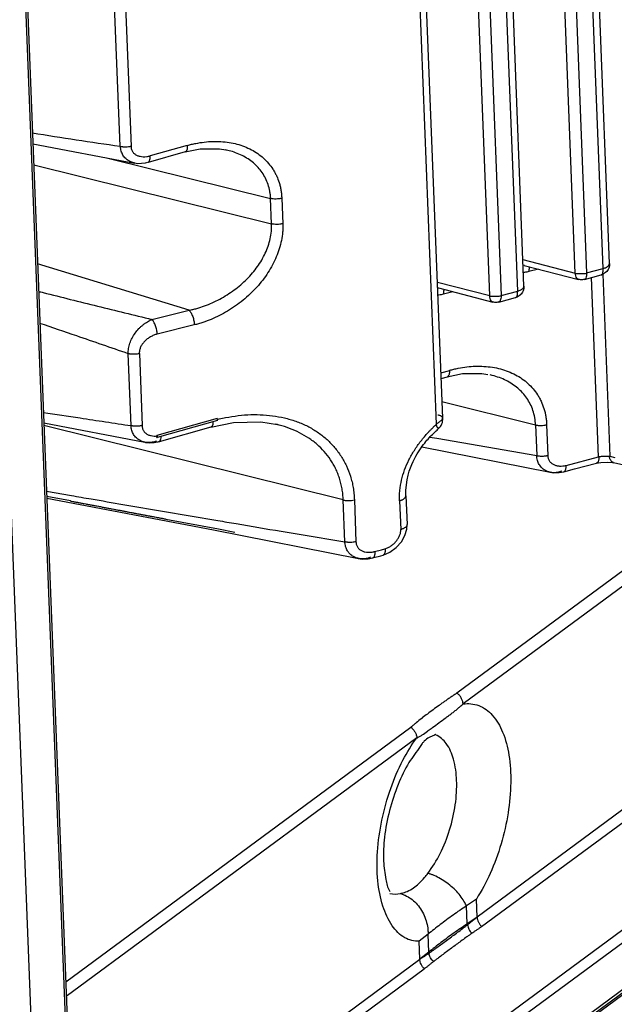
# Model space of a CAD drawing. Header units: inches. Extents: x -4 to 262, y 56 to 231.
# Tile 15 of 162: x 104.4 to 106.27, y 78.44 to 81.53. Entities that reach past the tile are written whole.
import ezdxf

# ---------------------------------------------------------------- set-up
doc = ezdxf.new("R2010")
doc.units = ezdxf.units.IN
doc.header["$LTSCALE"] = 1.2
doc.header["$MEASUREMENT"] = 0
doc.layers.get('0').update_dxf_attribs({"linetype": 'CONTINUOUS'})
doc.layers.add('7_ALL_FEATURES', color=7, linetype='CONTINUOUS')

msp = doc.modelspace()

# ---------------------------------------------------------------- linework, layer by layer
at = {"color": 7, "linetype": 'Continuous'}
for p, q in [((103.7455, 96.088), (104.4806, 77.2819)), ((103.8538, 96.0871), (104.5854, 77.3702)), ((103.8595, 96.0965), (104.5904, 77.3971)), ((110.2396, 81.5423), (104.5854, 77.3702)), ((110.3069, 81.4451), (104.5672, 77.2099)), ((104.4229, 77.0945), (110.2799, 81.4163)), ((109.2733, 80.8698), (104.5898, 77.4139)), ((108.4117, 80.6119), (105.8389, 78.7135)), ((105.8531, 78.6837), (108.497, 80.6345)), ((105.0223, 80.2797), (104.8334, 80.2264)), ((105.0031, 80.2526), (105.003, 80.2526)), ((106.9164, 80.2584), (105.7757, 79.4167)), ((106.9662, 80.2474), (105.7948, 79.383)), ((104.8335, 80.2247), (104.8334, 80.2264)), ((104.8336, 80.2225), (104.8335, 80.2247)), ((104.8336, 80.2203), (104.8336, 80.2225)), ((104.8336, 80.2203), (104.8346, 80.2199)), ((104.8398, 80.2066), (104.8401, 80.2067)), ((104.8455, 80.2146), (104.8464, 80.219)), ((104.8464, 80.219), (104.8466, 80.2239)), ((104.5469, 78.51), (105.6306, 79.3097)), ((105.6497, 79.276), (104.5488, 78.4636)), ((105.6664, 79.2582), (105.6602, 79.2489)), ((105.8367, 78.77), (105.8054, 78.7484)), ((105.8389, 78.7135), (105.8367, 78.77)), ((105.8077, 78.6918), (105.8054, 78.7484)), ((105.8389, 78.7135), (105.8077, 78.6918)), ((105.8089, 78.689), (105.8077, 78.6918)), ((105.6852, 78.6596), (105.6567, 78.6372)), ((105.6874, 78.6031), (105.6852, 78.6596)), ((105.6589, 78.5807), (105.6567, 78.6372)), ((105.6874, 78.6031), (105.6589, 78.5807)), ((105.6874, 78.6031), (105.6873, 78.5993)), ((104.5754, 77.7812), (105.6589, 78.5807)), ((104.577, 77.7419), (105.6732, 78.5509))]:
    msp.add_line(p, q, dxfattribs=at)
for points, start_tangent, end_tangent in [([(105.0096, 80.2699), (105.0094, 80.2659), (105.009, 80.2623), (105.0085, 80.26), (105.0078, 80.258), (105.0071, 80.2563), (105.0061, 80.2549), (105.0051, 80.2538), (105.0039, 80.253), (105.0031, 80.2527)], (0.003172, -0.899994), (-0.863972, -0.252097)), ([(105.0233, 80.2782), (105.0223, 80.2797)], (-0.361132, 0.824369), (-0.674761, 0.595564)), ([(105.0224, 80.2763), (105.0293, 80.278), (105.0493, 80.2824), (105.0891, 80.2887), (105.1286, 80.2917), (105.1676, 80.2911), (105.2059, 80.2869), (105.2429, 80.2792), (105.2781, 80.2678), (105.3109, 80.253), (105.3408, 80.2347), (105.3547, 80.2244), (105.3677, 80.2133), (105.3914, 80.1887), (105.4117, 80.1611), (105.4285, 80.1309), (105.4413, 80.098), (105.4461, 80.0806), (105.4498, 80.0624), (105.4523, 80.0436), (105.4534, 80.0241)], (0.87291, 0.219154), (0.017073, -0.899838)), ([(105.0234, 80.2732), (105.0235, 80.2732), (105.024, 80.2743), (105.0239, 80.2762), (105.0233, 80.2782)], (0.889179, 0.139144), (-0.361132, 0.824369)), ([(104.7871, 80.2577), (104.7872, 80.255), (104.7875, 80.2524), (104.7886, 80.2476), (104.7903, 80.2433), (104.7925, 80.2395), (104.7953, 80.2361), (104.7985, 80.2332), (104.8021, 80.2306), (104.8061, 80.2286), (104.8151, 80.2257), (104.825, 80.2245), (104.8335, 80.2247)], (-0.007939, -0.899965), (0.896305, 0.081467)), ([(104.8352, 80.221), (104.8351, 80.2228), (104.8344, 80.2249), (104.8334, 80.2264)], (0.130727, 0.890455), (-0.674761, 0.595564)), ([(104.8346, 80.2199), (104.8347, 80.22), (104.8352, 80.221)], (0.884979, 0.163745), (0.130727, 0.890455)), ([(104.8399, 80.207), (104.8409, 80.2075), (104.8423, 80.2085)], (0.851972, 0.290075), (0.643587, 0.629123)), ([(104.8423, 80.2085), (104.8431, 80.2094), (104.844, 80.2107), (104.8448, 80.2123), (104.8455, 80.2146)], (0.643587, 0.629123), (0.239486, 0.867552)), ([(105.7757, 79.4167), (105.7746, 79.416), (105.7734, 79.4152), (105.771, 79.4137), (105.7663, 79.4106), (105.7616, 79.4074), (105.7569, 79.4043), (105.7475, 79.3979), (105.7428, 79.3947), (105.7381, 79.3914), (105.7287, 79.3848), (105.7194, 79.3782), (105.701, 79.3648), (105.6828, 79.3512), (105.6668, 79.3389)], (-0.753297, -0.492487), (-0.709158, -0.554161)), ([(105.7948, 79.383), (105.7946, 79.3853), (105.7943, 79.3877), (105.7931, 79.3923), (105.7891, 79.4016), (105.7832, 79.41), (105.7796, 79.4136), (105.7777, 79.4152), (105.7757, 79.4167)], (-0.035148, 0.899313), (-0.732179, 0.523367)), ([(105.6946, 79.3055), (105.7003, 79.3097), (105.7191, 79.3237), (105.7389, 79.3382), (105.7489, 79.3455), (105.7587, 79.3528), (105.7634, 79.3564), (105.7681, 79.3601), (105.7773, 79.3674), (105.7818, 79.3712), (105.7862, 79.375), (105.7905, 79.3789), (105.7927, 79.381), (105.7937, 79.382), (105.7948, 79.383)], (0.722819, 0.536221), (0.637953, 0.634835)), ([(105.7948, 79.383), (105.8441, 79.3778), (105.8867, 79.3476), (105.919, 79.2946), (105.9387, 79.2223), (105.9446, 79.1357), (105.9363, 79.0406), (105.9143, 78.9434), (105.8801, 78.8507), (105.8367, 78.77)], (0.891667, 0.12219), (-0.486833, -0.756963)), ([(105.6668, 79.3389), (105.665, 79.3375), (105.6475, 79.3236), (105.639, 79.3166), (105.6348, 79.3131), (105.6327, 79.3114), (105.6317, 79.3105), (105.6306, 79.3097)], (-0.709158, -0.554161), (-0.691562, -0.575971)), ([(105.6306, 79.3097), (105.6326, 79.3082), (105.6345, 79.3065), (105.6381, 79.3029), (105.644, 79.2945), (105.648, 79.2853), (105.6492, 79.2806), (105.6495, 79.2783), (105.6497, 79.276)], (0.732179, -0.523367), (0.03515, -0.899313)), ([(105.6497, 79.276), (105.6507, 79.2765), (105.6518, 79.277), (105.6539, 79.2781), (105.658, 79.2804), (105.6662, 79.2855), (105.6827, 79.2968), (105.6946, 79.3055)], (0.808586, 0.395208), (0.722819, 0.536221)), ([(105.7074, 79.2881), (105.6904, 79.2782), (105.673, 79.2659)], (0.894629, -0.098177), (-0.643668, -0.62904)), ([(105.7746, 79.1429), (105.7649, 79.2089), (105.7422, 79.2581), (105.7088, 79.2858), (105.7068, 79.2866)], (-0.035152, 0.899313), (-0.843859, 0.312894)), ([(105.5271, 78.8272), (105.5261, 78.9182), (105.5401, 79.0173), (105.5678, 79.1175), (105.6059, 79.2063), (105.6497, 79.276)], (-0.089586, 0.89553), (0.551409, 0.7113)), ([(105.6602, 79.2489), (105.625, 79.1989), (105.5909, 79.1297), (105.564, 79.0483), (105.5483, 78.9642), (105.5452, 78.8886), (105.5523, 78.8313), (105.564, 78.7961), (105.5658, 78.7935)], (-0.49406, -0.752266), (0.528307, -0.728623)), ([(105.673, 79.2659), (105.6664, 79.2582)], (-0.643668, -0.62904), (-0.527898, -0.728919)), ([(105.6842, 78.8507), (105.7229, 78.9126), (105.7525, 78.9869), (105.7704, 79.0663), (105.7746, 79.1429)], (0.554509, 0.708886), (-0.035152, 0.899313)), ([(105.5984, 78.7874), (105.6031, 78.7885), (105.6191, 78.7941), (105.6395, 78.8056), (105.655, 78.818), (105.6737, 78.8377), (105.6842, 78.8507)], (0.879278, 0.192015), (0.554435, 0.708944)), ([(105.6975, 78.8463), (105.6941, 78.8476), (105.6843, 78.8508)], (-0.840509, 0.321784), (-0.865476, 0.246882)), ([(105.8055, 78.7484), (105.8001, 78.7591), (105.7891, 78.7762), (105.7748, 78.7935), (105.7577, 78.8098), (105.7388, 78.8244), (105.719, 78.8365), (105.6996, 78.8455), (105.6975, 78.8463)], (-0.363729, 0.823226), (-0.84051, 0.321781)), ([(105.6567, 78.6372), (105.612, 78.6483), (105.5726, 78.6857), (105.543, 78.7479), (105.5271, 78.8272)], (-0.89913, -0.039567), (-0.089586, 0.89553)), ([(105.5652, 78.7878), (105.5984, 78.7874)], (0.872205, -0.221942), (0.879213, 0.192313)), ([(105.5984, 78.7874), (105.6016, 78.7864), (105.6112, 78.7826)], (0.863862, -0.252472), (0.821274, -0.368115)), ([(105.6112, 78.7826), (105.6131, 78.7817), (105.6307, 78.7713), (105.6472, 78.7568), (105.6614, 78.7388), (105.6727, 78.7181), (105.6804, 78.696), (105.6844, 78.6737), (105.6852, 78.6596)], (0.821269, -0.368126), (0.00414, -0.89999)), ([(105.8055, 78.7484), (105.7842, 78.734), (105.7633, 78.7193), (105.743, 78.7046), (105.7232, 78.6897), (105.7039, 78.6747), (105.6852, 78.6596)], (-0.74888, -0.499178), (-0.695921, -0.570696)), ([(105.8077, 78.6918), (105.7864, 78.6774), (105.7655, 78.6628), (105.7452, 78.6481), (105.7254, 78.6332), (105.7061, 78.6182), (105.6874, 78.6031)], (-0.74888, -0.499178), (-0.69592, -0.570697)), ([(105.8389, 78.7135), (105.8371, 78.7119), (105.8352, 78.7103), (105.8316, 78.7071), (105.8241, 78.701), (105.8165, 78.6949), (105.8127, 78.692), (105.8108, 78.6905), (105.8089, 78.689)], (-0.67282, -0.597757), (-0.716982, -0.544001)), ([(105.8389, 78.7135), (105.8393, 78.7096), (105.8401, 78.7056), (105.843, 78.6977), (105.8474, 78.6902), (105.8501, 78.6869), (105.8516, 78.6853), (105.8531, 78.6837)], (0.035152, -0.899313), (0.655324, -0.616888)), ([(105.6873, 78.5993), (105.6891, 78.6006), (105.6909, 78.6019), (105.6945, 78.6045), (105.7017, 78.6097), (105.7164, 78.6204), (105.7314, 78.6314), (105.7466, 78.6426), (105.7776, 78.6655), (105.7932, 78.6772), (105.801, 78.6831), (105.805, 78.6861), (105.8069, 78.6876), (105.8089, 78.689)], (0.730135, 0.526216), (0.718441, 0.542072)), ([(105.8224, 78.6623), (105.8205, 78.661), (105.8186, 78.6596), (105.8148, 78.6569), (105.8072, 78.6514), (105.7921, 78.6404), (105.7621, 78.6184), (105.7471, 78.6073), (105.7321, 78.5961), (105.7173, 78.585), (105.7098, 78.5794), (105.7061, 78.5766), (105.7043, 78.5752), (105.7024, 78.5738)], (-0.730778, -0.525323), (-0.717584, -0.543206)), ([(105.8089, 78.689), (105.8105, 78.6819), (105.8134, 78.6748), (105.8175, 78.6681), (105.8199, 78.6651), (105.8211, 78.6637), (105.8224, 78.6623)], (0.116145, -0.892474), (0.632982, -0.639792)), ([(105.8531, 78.6837), (105.8513, 78.6823), (105.8495, 78.6809), (105.8458, 78.6781), (105.838, 78.6728), (105.8302, 78.6676), (105.8263, 78.665), (105.8243, 78.6636), (105.8224, 78.6623)], (-0.696619, -0.569844), (-0.740114, -0.512085)), ([(105.6873, 78.5993), (105.6856, 78.5981), (105.6839, 78.5969), (105.6804, 78.5945), (105.6733, 78.5897), (105.6662, 78.5851), (105.6626, 78.5829), (105.6607, 78.5818), (105.6589, 78.5807)], (-0.732089, -0.523494), (-0.775473, -0.456773)), ([(105.7024, 78.5738), (105.701, 78.575), (105.6996, 78.5764), (105.697, 78.5793), (105.6925, 78.5856), (105.6893, 78.5925), (105.6873, 78.5993)], (-0.67684, 0.593201), (-0.155932, 0.886389)), ([(105.6732, 78.5509), (105.6716, 78.5525), (105.6702, 78.5541), (105.6674, 78.5574), (105.663, 78.5649), (105.6601, 78.5728), (105.6593, 78.5768), (105.6589, 78.5807)], (-0.655324, 0.616888), (-0.035152, 0.899313)), ([(105.7024, 78.5738), (105.7006, 78.5723), (105.6988, 78.5709), (105.6952, 78.568), (105.688, 78.5621), (105.6808, 78.5564), (105.677, 78.5536), (105.6751, 78.5523), (105.6732, 78.5509)], (-0.707541, -0.556224), (-0.749254, -0.498616))]:
    msp.add_spline(points, degree=3, dxfattribs=dict(at, start_tangent=start_tangent, end_tangent=end_tangent))
at = {"layer": '7_ALL_FEATURES', "color": 7, "linetype": 'Continuous'}
for p, q in [((105.7308, 80.2811), (105.6052, 83.4926)), ((105.7112, 80.2618), (105.5854, 83.4804)), ((106.2351, 80.7508), (106.1364, 83.2758)), ((106.2549, 80.7665), (106.1562, 83.2915)), ((106.1474, 80.7366), (106.0487, 83.2617)), ((106.084, 83.2622), (106.1828, 80.7369)), ((105.9861, 80.6954), (105.8874, 83.2204)), ((105.8786, 80.6655), (105.7799, 83.1906)), ((105.8153, 83.1912), (105.914, 80.6658)), ((105.9664, 80.6797), (105.8677, 83.2047)), ((104.7179, 81.1347), (104.6793, 82.1226)), ((104.7137, 82.1238), (104.7525, 81.1341)), ((110.3133, 81.4331), (104.277, 76.9789)), ((104.4441, 81.142), (104.763, 81.0822)), ((104.9289, 81.1374), (104.8123, 81.1046)), ((104.9224, 81.1171), (104.8058, 81.0842)), ((104.9225, 81.1171), (104.9224, 81.1171)), ((105.0524, 81.123), (105.05, 81.1235)), ((105.0608, 81.1208), (105.0524, 81.1229)), ((104.4466, 81.0768), (105.1935, 80.8911)), ((104.6795, 81.0979), (105.1904, 80.9708)), ((104.8055, 81.0842), (104.8057, 81.0842)), ((105.1935, 80.8911), (105.1904, 80.9708)), ((105.2253, 80.9713), (105.2284, 80.8915)), ((104.9345, 80.6195), (104.4588, 80.7659)), ((105.9828, 80.7793), (106.1474, 80.7366)), ((106.2547, 80.7646), (106.2548, 80.7665)), ((105.9835, 80.7618), (105.9868, 80.7609)), ((105.987, 80.7607), (106.1575, 80.7164)), ((106.032, 80.749), (106.0018, 80.741)), ((106.1828, 80.7369), (106.2351, 80.7508)), ((106.2333, 80.7331), (106.2557, 80.1608)), ((105.7141, 80.7083), (105.8786, 80.6655)), ((106.1757, 80.7165), (106.2287, 80.7305)), ((106.2204, 80.1592), (106.1983, 80.7224)), ((106.2288, 80.7305), (106.2289, 80.7305)), ((105.7148, 80.6907), (105.718, 80.6898)), ((105.7182, 80.6896), (105.8887, 80.6453)), ((105.7632, 80.6779), (105.733, 80.6699)), ((105.914, 80.6658), (105.9664, 80.6797)), ((105.9859, 80.6935), (105.9861, 80.6954)), ((105.907, 80.6454), (105.9599, 80.6594)), ((105.96, 80.6594), (105.9601, 80.6594)), ((104.8177, 80.5906), (104.9345, 80.6195)), ((104.9509, 80.5735), (104.8341, 80.5447)), ((104.7522, 80.2572), (104.7434, 80.483)), ((104.7782, 80.4835), (104.7871, 80.2577)), ((105.7252, 80.4232), (105.7531, 80.4308)), ((105.7259, 80.4051), (105.7456, 80.4106)), ((105.7287, 80.3325), (106.0223, 80.2595)), ((106.035, 80.3433), (106.0366, 80.3403)), ((105.0234, 80.2732), (104.8345, 80.2199)), ((105.7304, 80.2699), (105.7306, 80.2733)), ((105.7308, 80.2811), (105.7307, 80.2814)), ((105.7309, 80.2798), (105.7308, 80.281)), ((104.4783, 80.2657), (104.7953, 80.205)), ((105.4186, 80.0236), (104.4786, 80.2574)), ((105.003, 80.2526), (104.8401, 80.2067)), ((105.2121, 80.2602), (105.2066, 80.2616)), ((105.6964, 80.2475), (105.7056, 80.2566)), ((105.7056, 80.2566), (105.708, 80.2588)), ((105.708, 80.2588), (105.7112, 80.2618)), ((105.7175, 80.2482), (105.7185, 80.2493)), ((105.7185, 80.2493), (105.7185, 80.2493)), ((106.0223, 80.2595), (106.0261, 80.1633)), ((106.0572, 80.26), (106.0609, 80.1638)), ((105.6908, 80.2213), (105.713, 80.2174)), ((105.713, 80.2174), (106.0261, 80.1633)), ((104.7975, 80.2046), (104.7953, 80.205)), ((104.7975, 80.2046), (104.7988, 80.2044)), ((105.6655, 80.1907), (106.0683, 80.1105)), ((106.1189, 80.1323), (106.2204, 80.1592)), ((106.2557, 80.1608), (106.2715, 80.1572)), ((106.1112, 80.1123), (106.1446, 80.121)), ((106.1446, 80.121), (106.2134, 80.1389)), ((106.2134, 80.1389), (106.2133, 80.1389)), ((106.0683, 80.1105), (106.0672, 80.1108)), ((106.0672, 80.1108), (106.0796, 80.1091)), ((106.0706, 80.1101), (106.0683, 80.1105)), ((106.0796, 80.1091), (106.0965, 80.1095)), ((106.0965, 80.1095), (106.1112, 80.1123)), ((104.4866, 80.0511), (104.5647, 80.0376)), ((104.5618, 80.0207), (104.4873, 80.0349)), ((104.4876, 80.0291), (105.0109, 79.9296)), ((105.4237, 79.8921), (105.4186, 80.0236)), ((105.4534, 80.0241), (105.4586, 79.8925)), ((105.5955, 80.0214), (105.599, 79.9306)), ((105.6152, 80.0371), (105.6188, 79.9463)), ((105.0109, 79.9296), (105.4667, 79.8397)), ((105.0266, 79.9326), (105.0776, 79.923)), ((105.5168, 79.8614), (105.539, 79.8675)), ((105.539, 79.8675), (105.549, 79.8702)), ((105.4402, 79.8538), (105.4384, 79.8556)), ((105.4667, 79.8397), (105.4657, 79.84)), ((105.4657, 79.84), (105.4783, 79.8381)), ((105.4682, 79.8394), (105.4667, 79.8397)), ((105.5112, 79.8414), (105.5148, 79.8424)), ((105.5148, 79.8424), (105.5369, 79.8484)), ((105.5369, 79.8484), (105.5436, 79.8503)), ((105.5437, 79.8503), (105.5649, 79.8593))]:
    msp.add_line(p, q, dxfattribs=at)
for points in [[(104.9225, 81.1172), (104.9697, 81.1268), (105.0298, 81.1269), (105.05, 81.1235)], [(104.7629, 81.0823), (104.7737, 81.0811), (104.7855, 81.0812), (104.7975, 81.0827), (104.8054, 81.0845)], [(105.7454, 80.4108), (105.7936, 80.4206), (105.8538, 80.4211), (105.8725, 80.4182)], [(105.0031, 80.2527), (105.0741, 80.2672), (105.1602, 80.269), (105.2121, 80.2602)], [(105.7216, 80.2524), (105.7237, 80.2547), (105.7256, 80.2572), (105.7273, 80.2598), (105.7285, 80.2624), (105.7295, 80.265), (105.7301, 80.2675), (105.7304, 80.2699)], [(105.7306, 80.2733), (105.7308, 80.275), (105.7309, 80.2767), (105.7309, 80.2783), (105.7309, 80.2798)], [(105.6152, 80.037), (105.6152, 80.0538), (105.6167, 80.0716), (105.6192, 80.0873), (105.6224, 80.1013), (105.6261, 80.1138), (105.63, 80.1251), (105.634, 80.1354), (105.6382, 80.1447), (105.6424, 80.1532), (105.6466, 80.161), (105.6507, 80.1683), (105.6548, 80.175), (105.6589, 80.1812), (105.6628, 80.187), (105.6667, 80.1924), (105.6705, 80.1975), (105.6743, 80.2023), (105.6779, 80.2068), (105.6815, 80.2111), (105.685, 80.2151), (105.6884, 80.2189), (105.6918, 80.2225), (105.6952, 80.226), (105.6984, 80.2293), (105.7016, 80.2324), (105.7047, 80.2354), (105.7077, 80.2382), (105.7107, 80.2408), (105.7135, 80.2432), (105.7157, 80.2458), (105.7175, 80.2482)], [(105.7185, 80.2493), (105.7196, 80.2503), (105.7216, 80.2524)], [(104.7988, 80.2044), (104.8115, 80.2033), (104.8243, 80.2039), (104.8365, 80.2061), (104.8397, 80.2069)], [(106.2133, 80.1389), (106.2274, 80.1416), (106.2472, 80.1429)], [(106.2472, 80.1429), (106.2642, 80.1415), (106.2682, 80.1408)], [(106.2678, 80.1409), (106.4539, 80.0996), (106.4627, 80.0988)], [(104.5617, 80.0205), (104.5633, 80.0201), (104.5652, 80.0198), (104.5694, 80.019)], [(104.5694, 80.019), (104.5717, 80.0186), (104.574, 80.0181), (104.5763, 80.0177), (104.5787, 80.0172), (104.5811, 80.0168), (104.5836, 80.0163), (104.5861, 80.0158), (104.5886, 80.0153), (104.5912, 80.0149), (104.5938, 80.0144), (104.5964, 80.0139), (104.5991, 80.0134), (104.6018, 80.0129), (104.6045, 80.0123), (104.61, 80.0113)], [(104.61, 80.0113), (104.6128, 80.0108), (104.6156, 80.0102), (104.6184, 80.0097), (104.6213, 80.0092), (104.6241, 80.0086), (104.627, 80.0081), (104.6299, 80.0075), (104.6328, 80.007), (104.6357, 80.0064), (104.6386, 80.0059), (104.6415, 80.0053), (104.6444, 80.0048), (104.6502, 80.0037)], [(104.6502, 80.0037), (104.6531, 80.0031), (104.656, 80.0026), (104.6589, 80.002), (104.6618, 80.0015), (104.6647, 80.0009), (104.6675, 80.0004), (104.6704, 79.9999), (104.6732, 79.9993), (104.676, 79.9988), (104.6788, 79.9983), (104.6816, 79.9977), (104.6844, 79.9972), (104.6872, 79.9967), (104.6899, 79.9962), (104.6927, 79.9956), (104.6981, 79.9946)], [(104.6981, 79.9946), (104.7008, 79.9941), (104.7035, 79.9936), (104.7062, 79.9931), (104.7088, 79.9926), (104.7115, 79.9921), (104.7141, 79.9916), (104.7168, 79.9911), (104.7194, 79.9906), (104.722, 79.9901), (104.7246, 79.9896), (104.7272, 79.9891), (104.7297, 79.9886), (104.7323, 79.9881), (104.7349, 79.9877), (104.7374, 79.9872), (104.7399, 79.9867), (104.7425, 79.9862), (104.745, 79.9857), (104.7475, 79.9853), (104.7525, 79.9843)], [(104.7525, 79.9843), (104.755, 79.9839), (104.7575, 79.9834), (104.7599, 79.9829), (104.7624, 79.9825), (104.7648, 79.982), (104.7673, 79.9815), (104.7697, 79.9811), (104.7722, 79.9806), (104.7746, 79.9802), (104.777, 79.9797), (104.7794, 79.9792), (104.7818, 79.9788), (104.7842, 79.9783), (104.7866, 79.9779), (104.789, 79.9774), (104.7914, 79.977), (104.7938, 79.9765), (104.7962, 79.9761), (104.7985, 79.9756), (104.8009, 79.9752), (104.8033, 79.9747), (104.8056, 79.9743), (104.808, 79.9738), (104.8103, 79.9734), (104.8127, 79.973), (104.815, 79.9725), (104.8174, 79.9721), (104.8197, 79.9716), (104.822, 79.9712), (104.8244, 79.9707), (104.8267, 79.9703), (104.8313, 79.9694)], [(104.8313, 79.9694), (104.8337, 79.969), (104.836, 79.9686), (104.8383, 79.9681), (104.8406, 79.9677), (104.8429, 79.9673), (104.8452, 79.9668), (104.8475, 79.9664), (104.8498, 79.966), (104.852, 79.9655), (104.8543, 79.9651), (104.8566, 79.9647), (104.8589, 79.9642), (104.8611, 79.9638), (105.0266, 79.9326)], [(105.6123, 79.9125), (105.6179, 79.9324), (105.6188, 79.9463)], [(105.5649, 79.8593), (105.5846, 79.8738), (105.601, 79.8922), (105.6123, 79.9125)], [(105.4783, 79.8381), (105.4966, 79.8385), (105.5112, 79.8414)]]:
    msp.add_lwpolyline(points, dxfattribs=at)
for points, start_tangent, end_tangent in [([(104.4426, 81.1766), (104.7179, 81.1347)], (0.889367, -0.137933), (0.890084, -0.133231)), ([(104.7179, 81.1348), (104.7189, 81.1345), (104.7193, 81.1344), (104.7198, 81.1344), (104.7207, 81.1342), (104.7216, 81.1341), (104.7226, 81.1339), (104.7246, 81.1337), (104.7266, 81.1335), (104.7309, 81.1332), (104.7353, 81.1332), (104.744, 81.1338), (104.7482, 81.1343), (104.7501, 81.1347), (104.752, 81.135), (104.7528, 81.1352)], (0.873703, -0.215968), (0.872784, 0.219656)), ([(104.7629, 81.0823), (104.7578, 81.0835), (104.7457, 81.0886), (104.7353, 81.0964), (104.7308, 81.1013), (104.7269, 81.1068), (104.7238, 81.1129), (104.7213, 81.1195), (104.7197, 81.1268), (104.7192, 81.1306), (104.7189, 81.1345)], (-0.884577, 0.165905), (-0.035152, 0.899313)), ([(104.752, 81.1341), (104.7521, 81.1324), (104.7524, 81.1298), (104.7535, 81.125), (104.7553, 81.1207), (104.7576, 81.1169), (104.7604, 81.1135), (104.7636, 81.1106), (104.7714, 81.106), (104.7805, 81.1032), (104.7906, 81.102), (104.8013, 81.1025), (104.8068, 81.1033), (104.8095, 81.1039), (104.8123, 81.1046)], (0.038638, -0.89917), (0.871158, 0.226017)), ([(104.9289, 81.1374), (104.9289, 81.1346), (104.9289, 81.1319), (104.9287, 81.1293), (104.9284, 81.1268), (104.9279, 81.1246), (104.9272, 81.1225), (104.9264, 81.1208), (104.9255, 81.1194), (104.9245, 81.1183), (104.9233, 81.1175), (104.9224, 81.1172)], (0.054247, -0.898364), (-0.86487, -0.248997)), ([(104.9289, 81.1374), (104.9422, 81.1409), (104.9555, 81.1438), (104.9821, 81.148), (105.0084, 81.15), (105.0344, 81.1496), (105.06, 81.1468), (105.0848, 81.1415), (105.1083, 81.1339), (105.1302, 81.1239), (105.1502, 81.1117), (105.1681, 81.0974), (105.1839, 81.0811), (105.1974, 81.0629), (105.2039, 81.0521)], (0.867065, 0.241243), (0.432707, -0.789155)), ([(104.8117, 81.0941), (104.812, 81.0963), (104.8123, 81.0989), (104.8123, 81.1016), (104.8123, 81.1046)], (0.17044, 0.883714), (-0.051143, 0.898546)), ([(105.1904, 80.9708), (105.1896, 80.9823), (105.188, 80.9935), (105.1826, 81.0146), (105.1745, 81.0342), (105.1639, 81.052), (105.1512, 81.0681), (105.1363, 81.0825), (105.1196, 81.095), (105.1009, 81.1057), (105.0806, 81.1145), (105.0608, 81.1208)], (-0.027795, 0.899571), (-0.86914, 0.233658)), ([(104.8056, 81.0846), (104.8066, 81.085), (104.8087, 81.0869), (104.8097, 81.0883), (104.8104, 81.0899), (104.8116, 81.0939), (104.8117, 81.0941)], (0.852128, 0.289618), (0.17044, 0.883714)), ([(105.2039, 81.0521), (105.2086, 81.0428), (105.2095, 81.0408)], (0.432707, -0.789155), (0.374, -0.818611)), ([(105.2095, 81.0408), (105.2172, 81.0208), (105.2205, 81.0092), (105.2229, 80.997), (105.2246, 80.9844), (105.2253, 80.9713)], (0.374, -0.818611), (0.009469, -0.89995)), ([(105.2253, 80.9713), (105.2211, 80.9704), (105.2168, 80.9697), (105.2077, 80.969), (105.1987, 80.9694), (105.1944, 80.97), (105.1924, 80.9704), (105.1904, 80.9708)], (-0.872206, -0.221938), (-0.872869, 0.219318)), ([(104.9345, 80.6195), (104.9467, 80.6222), (104.9588, 80.6254), (104.9831, 80.6333), (105.0307, 80.6547), (105.0538, 80.6682), (105.0759, 80.6833), (105.0968, 80.6999), (105.1161, 80.7177), (105.1336, 80.7367), (105.1491, 80.7567), (105.1738, 80.7992), (105.1893, 80.8444), (105.193, 80.8676), (105.1937, 80.8793), (105.1935, 80.8911)], (0.882095, 0.178628), (-0.042312, 0.899005)), ([(105.2284, 80.8915), (105.2287, 80.8783), (105.2281, 80.8651), (105.2243, 80.8388), (105.2176, 80.8128), (105.2082, 80.7872), (105.1964, 80.7622), (105.1822, 80.738), (105.1657, 80.7146), (105.1471, 80.6922), (105.1263, 80.671), (105.1038, 80.6511), (105.0799, 80.633), (105.0551, 80.6169), (105.0297, 80.6029), (105.0038, 80.591), (104.9775, 80.5813), (104.9642, 80.5771), (104.9509, 80.5735)], (0.059661, -0.89802), (-0.87307, -0.218516)), ([(105.2284, 80.8915), (105.2243, 80.8906), (105.2199, 80.8899), (105.2108, 80.8892), (105.2018, 80.8896), (105.1975, 80.8902), (105.1955, 80.8906), (105.1935, 80.8911)], (-0.86801, -0.237819), (-0.873899, 0.215177)), ([(106.2351, 80.7508), (106.2451, 80.7545), (106.2519, 80.7595), (106.2547, 80.7646)], (0.870071, 0.230166), (0.174499, 0.882921)), ([(106.2549, 80.7665), (106.2522, 80.7515), (106.2435, 80.7388), (106.2425, 80.7379)], (0.035152, -0.899313), (-0.679555, -0.590089)), ([(106.0018, 80.741), (105.9878, 80.7385), (105.9844, 80.7382)], (-0.873462, -0.216942), (-0.898073, -0.058859)), ([(106.0039, 80.7564), (106.0038, 80.7562), (106.0031, 80.7542), (106.0025, 80.7519), (106.0018, 80.7467), (106.0018, 80.741)], (-0.355505, -0.826811), (0.035152, -0.899313)), ([(106.1575, 80.7164), (106.1563, 80.7168), (106.1517, 80.7206), (106.1487, 80.7275), (106.1474, 80.7366)], (-0.874083, 0.214428), (-0.035152, 0.899313)), ([(106.1474, 80.7356), (106.1588, 80.7348), (106.171, 80.7349), (106.1828, 80.7359)], (0.893919, -0.104446), (0.892765, 0.113889)), ([(106.1828, 80.7369), (106.1823, 80.7278), (106.1804, 80.7209), (106.1771, 80.717), (106.1757, 80.7165)], (0.035152, -0.899313), (-0.875558, -0.208323)), ([(106.2288, 80.7307), (106.2314, 80.7323), (106.2341, 80.7395)], (0.849969, 0.295892), (0.135473, 0.889745)), ([(106.2425, 80.7379), (106.2296, 80.7308), (106.2289, 80.7305)], (-0.679555, -0.590089), (-0.86488, -0.248965)), ([(106.2341, 80.7395), (106.2351, 80.7508)], (0.135473, 0.889745), (0.010971, 0.899933)), ([(106.1757, 80.7165), (106.1696, 80.7154), (106.1635, 80.7154), (106.1575, 80.7164)], (-0.870071, -0.230166), (-0.871073, 0.226343)), ([(104.4621, 80.6788), (104.4763, 80.6752), (104.6467, 80.6329), (104.7321, 80.6117), (104.8177, 80.5906)], (0.8732, -0.217995), (0.873944, -0.214993)), ([(105.7351, 80.6853), (105.735, 80.6851), (105.7343, 80.6831), (105.7337, 80.6808), (105.7331, 80.6756), (105.733, 80.6699)], (-0.355505, -0.826811), (0.035152, -0.899313)), ([(105.9653, 80.6684), (105.9664, 80.6797)], (0.135473, 0.889745), (0.010971, 0.899933)), ([(105.9664, 80.6797), (105.9763, 80.6834), (105.9831, 80.6884), (105.9859, 80.6935)], (0.870071, 0.230166), (0.174499, 0.882921)), ([(105.9861, 80.6954), (105.9835, 80.6804), (105.9747, 80.6677), (105.9737, 80.6668)], (0.035152, -0.899313), (-0.679555, -0.590089)), ([(105.733, 80.6699), (105.7191, 80.6674), (105.7157, 80.6671)], (-0.873526, -0.216684), (-0.898074, -0.058845)), ([(105.8887, 80.6453), (105.8875, 80.6457), (105.883, 80.6495), (105.8799, 80.6564), (105.8786, 80.6655)], (-0.874083, 0.214428), (-0.035152, 0.899313)), ([(105.8786, 80.6645), (105.89, 80.6637), (105.9022, 80.6638), (105.914, 80.6648)], (0.893919, -0.104446), (0.892765, 0.113889)), ([(105.907, 80.6454), (105.9008, 80.6443), (105.8948, 80.6443), (105.8887, 80.6453)], (-0.870071, -0.230166), (-0.871073, 0.226343)), ([(105.914, 80.6658), (105.9136, 80.6567), (105.9116, 80.6498), (105.9083, 80.6459), (105.9069, 80.6454)], (0.035152, -0.899313), (-0.875558, -0.208323)), ([(105.96, 80.6596), (105.9626, 80.6612), (105.9653, 80.6684)], (0.849969, 0.295892), (0.135473, 0.889745)), ([(105.9737, 80.6668), (105.9609, 80.6597), (105.9601, 80.6594)], (-0.679555, -0.590089), (-0.86488, -0.248965)), ([(104.9345, 80.6195), (104.936, 80.6179), (104.9375, 80.616), (104.9405, 80.6114), (104.9433, 80.6059), (104.9458, 80.5998), (104.9478, 80.5933), (104.9494, 80.5865), (104.9504, 80.5799), (104.9509, 80.5735)], (0.655404, -0.616803), (0.019276, -0.899794)), ([(104.7434, 80.483), (104.6625, 80.511), (104.5817, 80.5388), (104.4662, 80.5784)], (-0.85039, 0.294681), (-0.851664, 0.290979)), ([(104.7434, 80.483), (104.7433, 80.487), (104.7435, 80.491), (104.7444, 80.4992), (104.7461, 80.5076), (104.7486, 80.5159), (104.7556, 80.5324), (104.7651, 80.5479), (104.7769, 80.5618), (104.7834, 80.5681), (104.7901, 80.5738), (104.797, 80.579), (104.804, 80.5836), (104.8109, 80.5874), (104.8143, 80.5891), (104.8177, 80.5906)], (-0.034826, 0.899326), (0.827851, 0.353075)), ([(104.8341, 80.5447), (104.834, 80.5477), (104.8337, 80.5508), (104.8327, 80.5575), (104.8312, 80.5644), (104.8291, 80.5711), (104.8265, 80.5773), (104.8237, 80.5827), (104.8222, 80.5851), (104.8207, 80.5873), (104.8192, 80.5891), (104.8184, 80.5899), (104.8177, 80.5906)], (-0.030245, 0.899492), (-0.655402, 0.616805)), ([(104.8341, 80.5447), (104.8314, 80.5439), (104.8287, 80.543), (104.8234, 80.541), (104.8181, 80.5386), (104.8129, 80.5359), (104.808, 80.5328), (104.8033, 80.5295), (104.7947, 80.5219), (104.7875, 80.5134), (104.7822, 80.504), (104.7803, 80.4991), (104.7789, 80.494), (104.7782, 80.4888), (104.7781, 80.4862), (104.7782, 80.4835)], (-0.863679, -0.253096), (0.076929, -0.896706)), ([(104.7782, 80.4835), (104.7762, 80.483), (104.7741, 80.4825), (104.7697, 80.4818), (104.7652, 80.4814), (104.7606, 80.4812), (104.7561, 80.4812), (104.7538, 80.4814), (104.7516, 80.4816), (104.7506, 80.4817), (104.7495, 80.4819), (104.7483, 80.482), (104.7474, 80.4822), (104.7467, 80.4823), (104.7462, 80.4824), (104.7453, 80.4826), (104.7434, 80.483)], (-0.867145, -0.240956), (-0.873313, 0.217541)), ([(105.7521, 80.431), (105.7522, 80.428), (105.7521, 80.4252), (105.7519, 80.4226), (105.7515, 80.4202), (105.7504, 80.4161), (105.7496, 80.4145), (105.7487, 80.4131), (105.7465, 80.4112), (105.7455, 80.4108)], (0.051143, -0.898546), (-0.8607, -0.263051)), ([(105.753, 80.4312), (105.7658, 80.4345), (105.7795, 80.4375), (105.8068, 80.4418), (105.8338, 80.4438), (105.8606, 80.4434), (105.8869, 80.4406), (105.9124, 80.4352), (105.9367, 80.4273), (105.9594, 80.417), (105.9799, 80.4045), (105.9984, 80.3898), (106.0146, 80.373), (106.0285, 80.3542), (106.035, 80.3433)], (0.867424, 0.239951), (0.432588, -0.789219)), ([(106.0223, 80.2595), (106.0215, 80.2714), (106.0199, 80.2829), (106.0143, 80.3047), (106.0059, 80.3249), (105.995, 80.3434), (105.9818, 80.36), (105.9665, 80.3749), (105.9492, 80.3878), (105.93, 80.3989), (105.909, 80.4079), (105.8865, 80.415), (105.8799, 80.4166)], (-0.028123, 0.89956), (-0.877142, 0.20155)), ([(106.0366, 80.3403), (106.04, 80.3335), (106.0488, 80.3109), (106.0522, 80.2989), (106.0547, 80.2864), (106.0564, 80.2734), (106.0572, 80.26)], (0.417869, -0.797111), (0.012313, -0.899916)), ([(104.4769, 80.2989), (104.592, 80.2813), (104.672, 80.2692), (104.7522, 80.2572)], (0.889517, -0.136966), (0.890175, -0.132624)), ([(105.7112, 80.2618), (105.719, 80.2679), (105.7262, 80.2736), (105.7304, 80.2789), (105.7306, 80.2811)], (0.684648, 0.584172), (-0.054083, 0.898374)), ([(105.7245, 80.2876), (105.7151, 80.2905)], (-0.829301, 0.349658), (-0.882635, 0.175941)), ([(105.7306, 80.2813), (105.7299, 80.2837), (105.7245, 80.2876)], (-0.083588, 0.89611), (-0.829301, 0.349658)), ([(104.7871, 80.2577), (104.785, 80.2572), (104.7829, 80.2567), (104.7786, 80.256), (104.7695, 80.2554), (104.7649, 80.2554), (104.7605, 80.2558), (104.7583, 80.256), (104.7562, 80.2564), (104.7552, 80.2566), (104.7547, 80.2566), (104.7542, 80.2567), (104.7534, 80.2569), (104.7527, 80.2571), (104.7522, 80.2572)], (-0.873271, -0.21771), (-0.873504, 0.216772)), ([(104.7875, 80.2073), (104.7795, 80.211), (104.7689, 80.2189), (104.7604, 80.2293), (104.7571, 80.2354), (104.7546, 80.2421), (104.753, 80.2494), (104.7525, 80.2532), (104.7522, 80.2572)], (-0.844223, 0.31191), (-0.035599, 0.899296)), ([(105.4186, 80.0236), (105.4173, 80.0415), (105.4149, 80.0589), (105.4114, 80.0756), (105.4068, 80.0918), (105.4012, 80.1073), (105.3947, 80.1222), (105.3871, 80.1365), (105.3786, 80.1502), (105.3591, 80.1755), (105.3362, 80.1981), (105.3236, 80.2083), (105.3103, 80.2178), (105.2816, 80.2346), (105.2503, 80.2484), (105.2169, 80.259), (105.2121, 80.2602)], (-0.033612, 0.899372), (-0.873829, 0.215462)), ([(105.5955, 80.0214), (105.5953, 80.0295), (105.5953, 80.0376), (105.5964, 80.0539), (105.6018, 80.0862), (105.6114, 80.1181), (105.6249, 80.1493), (105.6419, 80.1795), (105.6622, 80.2085), (105.6735, 80.2224), (105.6854, 80.236), (105.6916, 80.2426), (105.6948, 80.2459), (105.6964, 80.2475)], (-0.040823, 0.899074), (0.632709, 0.640062)), ([(105.7185, 80.2493), (105.7184, 80.2492), (105.7181, 80.2492), (105.7177, 80.2492), (105.7173, 80.2493), (105.7168, 80.2496), (105.7156, 80.2504), (105.7144, 80.2518), (105.7133, 80.2535), (105.7123, 80.2558), (105.7119, 80.2571), (105.7115, 80.2585), (105.7114, 80.2593), (105.7113, 80.2601), (105.7112, 80.2609), (105.7112, 80.2613), (105.7112, 80.2616), (105.7112, 80.2618)], (-0.690236, -0.577559), (-0.035153, 0.899313)), ([(106.0223, 80.2595), (106.0243, 80.259), (106.0263, 80.2587), (106.0306, 80.2581), (106.0396, 80.2577), (106.0487, 80.2583), (106.0531, 80.259), (106.0572, 80.26)], (0.872897, -0.219206), (0.871909, 0.223102)), ([(104.7953, 80.205), (104.7917, 80.2059), (104.7875, 80.2073)], (-0.879642, 0.190343), (-0.844223, 0.31191)), ([(104.8326, 80.2091), (104.8292, 80.2077), (104.8258, 80.2065), (104.8189, 80.2047), (104.805, 80.2038), (104.7975, 80.2046)], (-0.820594, -0.369629), (-0.886038, 0.157913)), ([(106.0261, 80.1633), (106.028, 80.1628), (106.0287, 80.1627), (106.0291, 80.1626), (106.0295, 80.1626), (106.0301, 80.1625), (106.0311, 80.1623), (106.0322, 80.1621), (106.0343, 80.1619), (106.0388, 80.1615), (106.0433, 80.1615), (106.0479, 80.1617), (106.0524, 80.1621), (106.0568, 80.1628), (106.0589, 80.1633), (106.0609, 80.1638)], (0.873409, -0.217155), (0.870072, 0.230164)), ([(106.0421, 80.1246), (106.042, 80.1247), (106.0339, 80.1353), (106.0308, 80.1414), (106.0284, 80.1481), (106.0268, 80.1555), (106.0264, 80.1593), (106.0261, 80.1633)], (-0.637131, 0.63566), (-0.03522, 0.899311)), ([(106.0609, 80.1638), (106.0611, 80.1611), (106.0614, 80.1586), (106.0624, 80.1539), (106.0641, 80.1497), (106.0663, 80.1459), (106.0689, 80.1425), (106.0721, 80.1395), (106.0756, 80.1369), (106.0795, 80.1348), (106.0882, 80.1317), (106.093, 80.1308), (106.0979, 80.1303), (106.1083, 80.1305), (106.1136, 80.1312), (106.1189, 80.1323)], (0.01991, -0.89978), (0.874706, 0.211873)), ([(106.2214, 80.1594), (106.2213, 80.1536), (106.2205, 80.1485), (106.2191, 80.1444), (106.2182, 80.1428), (106.2172, 80.1414), (106.2148, 80.1394), (106.2135, 80.1389), (106.2134, 80.1389)], (0.035152, -0.899313), (-0.871128, -0.226134)), ([(106.2203, 80.1592), (106.2214, 80.1594), (106.2253, 80.1602), (106.2295, 80.1608), (106.2384, 80.1616), (106.2472, 80.1616), (106.2512, 80.1613), (106.2549, 80.1609), (106.2557, 80.1608)], (0.873278, 0.217681), (0.889001, -0.140273)), ([(106.2571, 80.1509), (106.2557, 80.1554), (106.2549, 80.1609)], (-0.359999, 0.824864), (-0.035152, 0.899313)), ([(106.2678, 80.1409), (106.2659, 80.1415), (106.2626, 80.1435), (106.2596, 80.1466), (106.2573, 80.1506), (106.2571, 80.1509)], (-0.878531, 0.195407), (-0.359999, 0.824864)), ([(106.0602, 80.1129), (106.0522, 80.1168), (106.0421, 80.1246)], (-0.839968, 0.323194), (-0.637131, 0.63566)), ([(106.1046, 80.1142), (106.0977, 80.1117), (106.0908, 80.1101), (106.0839, 80.1093), (106.0821, 80.1092)], (-0.829048, -0.350256), (-0.899741, -0.021605)), ([(106.1112, 80.1123), (106.1116, 80.1124), (106.1128, 80.113), (106.1139, 80.1138), (106.115, 80.115)], (0.870139, 0.229909), (0.558434, 0.705799)), ([(106.115, 80.115), (106.1168, 80.118), (106.1181, 80.122), (106.1188, 80.1268), (106.1189, 80.1323)], (0.558434, 0.705799), (-0.035162, 0.899313)), ([(106.0672, 80.1108), (106.0641, 80.1116), (106.0602, 80.1129)], (-0.875289, 0.209449), (-0.839968, 0.323194)), ([(106.0821, 80.1092), (106.0771, 80.1093), (106.0706, 80.1101)], (-0.899741, -0.021605), (-0.886492, 0.155345)), ([(104.5647, 80.0376), (104.6274, 80.0268), (104.826, 79.9928), (105.0248, 79.959), (105.082, 79.9493)], (0.886859, -0.153235), (0.887428, -0.149904)), ([(105.4186, 80.0236), (105.4206, 80.0232), (105.4226, 80.0228), (105.4269, 80.0222), (105.4358, 80.0218), (105.4449, 80.0224), (105.4534, 80.0241)], (0.873393, -0.217222), (0.870071, 0.230166)), ([(105.5955, 80.0214), (105.596, 80.0215), (105.5966, 80.0217), (105.5974, 80.0219), (105.598, 80.0221), (105.5984, 80.0222), (105.5993, 80.0225), (105.601, 80.0232), (105.6027, 80.0238), (105.6059, 80.0253), (105.6087, 80.0271), (105.6111, 80.029), (105.6131, 80.0311), (105.6144, 80.0333), (105.6151, 80.0356), (105.6152, 80.037)], (0.870071, 0.230166), (-0.033763, 0.899366)), ([(105.082, 79.9493), (105.224, 79.9254), (105.3238, 79.9087), (105.4237, 79.8921)], (0.887428, -0.149904), (0.887827, -0.147522)), ([(105.549, 79.8702), (105.5501, 79.8705), (105.5549, 79.8723), (105.5597, 79.8744), (105.5689, 79.8796), (105.5773, 79.8862), (105.5847, 79.8939), (105.5909, 79.9024), (105.5955, 79.9115), (105.5984, 79.921), (105.599, 79.9258), (105.5991, 79.9282), (105.599, 79.9306)], (0.867982, 0.237924), (-0.061524, 0.897895)), ([(105.6188, 79.9463), (105.6187, 79.9449), (105.618, 79.9427), (105.6168, 79.9406), (105.615, 79.9386), (105.6127, 79.9367), (105.6099, 79.9349), (105.6066, 79.9333), (105.603, 79.9318), (105.599, 79.9306)], (0.029397, -0.89952), (-0.870071, -0.230167)), ([(105.4586, 79.8925), (105.4565, 79.892), (105.4545, 79.8916), (105.4501, 79.8909), (105.441, 79.8902), (105.4364, 79.8903), (105.4342, 79.8904), (105.432, 79.8906), (105.4309, 79.8908), (105.4298, 79.8909), (105.4286, 79.8911), (105.4277, 79.8912), (105.427, 79.8913), (105.4265, 79.8915), (105.4257, 79.8916), (105.4237, 79.8921)], (-0.873071, -0.218512), (-0.873433, 0.21706)), ([(105.4384, 79.8556), (105.4319, 79.8642), (105.4286, 79.8703), (105.4261, 79.877), (105.4245, 79.8843), (105.424, 79.8881), (105.4237, 79.8921)], (-0.615562, 0.656569), (-0.035316, 0.899307)), ([(105.4586, 79.8925), (105.4587, 79.8899), (105.459, 79.8873), (105.4601, 79.8826), (105.4618, 79.8783), (105.464, 79.8745), (105.4668, 79.8711), (105.47, 79.8681), (105.4736, 79.8656), (105.4776, 79.8635), (105.4819, 79.8618), (105.4865, 79.8605), (105.4965, 79.8593), (105.507, 79.8598), (105.5124, 79.8606), (105.5151, 79.8611), (105.5168, 79.8615)], (-0.006978, -0.899973), (0.878103, 0.197321)), ([(105.5501, 79.8705), (105.5502, 79.8645), (105.55, 79.8619), (105.5496, 79.8595), (105.5485, 79.8555), (105.5477, 79.8539), (105.5468, 79.8526), (105.5458, 79.8515), (105.5447, 79.8507), (105.5437, 79.8503)], (0.054756, -0.898333), (-0.865831, -0.245636)), ([(105.459, 79.842), (105.4509, 79.8458), (105.4402, 79.8538)], (-0.843365, 0.314223), (-0.645769, 0.626883)), ([(105.4657, 79.84), (105.4631, 79.8407), (105.459, 79.842)], (-0.875391, 0.209024), (-0.843365, 0.314223)), ([(105.4815, 79.8384), (105.4763, 79.8384), (105.4682, 79.8394)], (-0.899412, -0.032522), (-0.883683, 0.170602)), ([(105.5039, 79.8437), (105.5005, 79.8423), (105.497, 79.8411), (105.4901, 79.8394), (105.4815, 79.8384)], (-0.821316, -0.368021), (-0.899412, -0.032522)), ([(105.5178, 79.8617), (105.5178, 79.8587), (105.5177, 79.8558), (105.5175, 79.8532), (105.5171, 79.8508), (105.516, 79.8467), (105.5153, 79.8451), (105.5144, 79.8437), (105.5134, 79.8426), (105.5123, 79.8418), (105.5112, 79.8414)], (0.026859, -0.899599), (-0.86613, -0.244578))]:
    msp.add_spline(points, degree=3, dxfattribs=dict(at, start_tangent=start_tangent, end_tangent=end_tangent))

doc.saveas('drawing.dxf')
